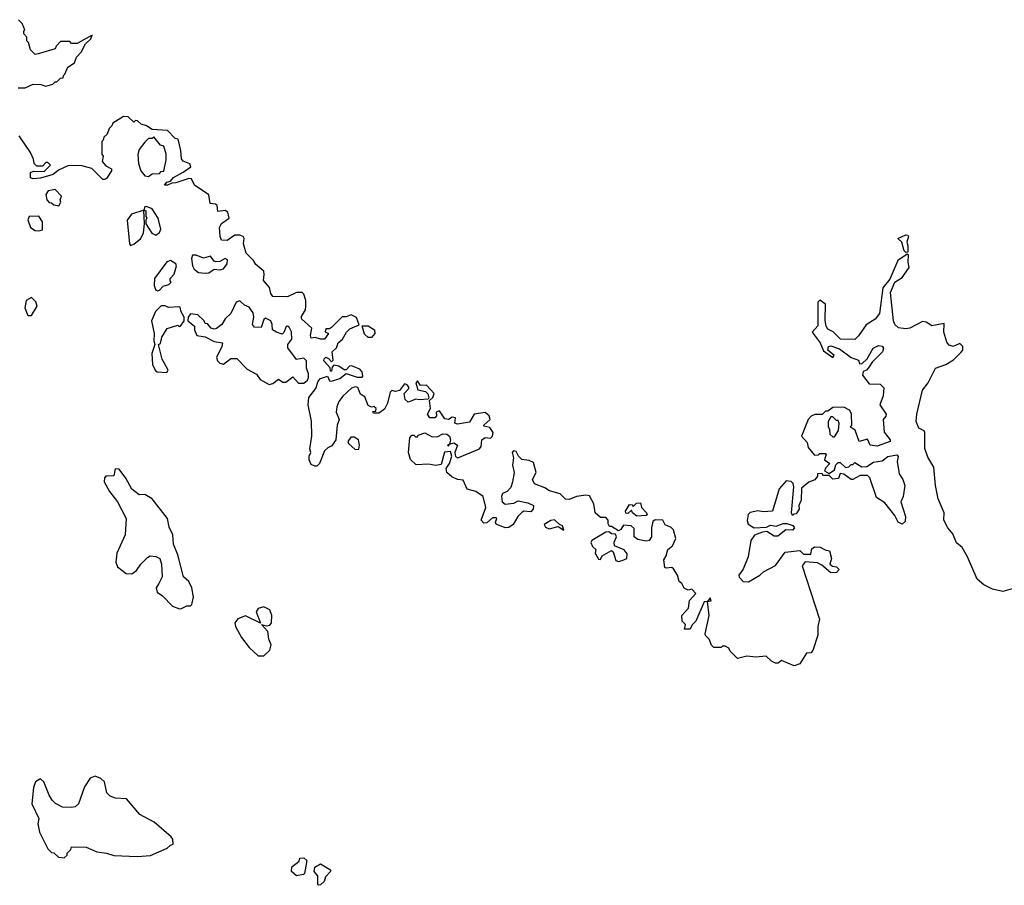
# Model space of a CAD drawing. Extents: x 1985742 to 2252716, y 78271 to 266492.
# Tile 221 of 250: x 2208491 to 2213873, y 199670 to 204400. Entities that reach past the tile are written whole.
import ezdxf

# ---------------------------------------------------------------- set-up
doc = ezdxf.new("R2010")
doc.units = 0

msp = doc.modelspace()

# ---------------------------------------------------------------- linework, layer by layer
at = {"layer": '0CON10XD'}
for points in [[(2208483, 204027), (2208521.7, 204028.3), (2208565, 204047.5), (2208606.1, 204046.1), (2208635, 204037.5), (2208671.7, 204048.3), (2208685, 204060), (2208695, 204060), (2208715, 204080), (2208728.3, 204081.7), (2208730, 204095), (2208738.3, 204101.7), (2208755, 204140), (2208790, 204165), (2208802.5, 204195), (2208827.3, 204222.7), (2208851.7, 204268.3), (2208880, 204295), (2208887.5, 204315), (2208805, 204270), (2208775, 204270), (2208765, 204280), (2208715, 204280), (2208690, 204255), (2208685, 204240), (2208600, 204215), (2208575, 204210), (2208550, 204235), (2208540, 204275), (2208530, 204285), (2208530, 204305), (2208513, 204323), (2208513, 204337), (2208520, 204345), (2208505, 204380), (2208485, 204400)], [(2211295, 201886.7), (2211314, 201925), (2211300.4, 201980.5), (2211275, 201991.2), (2211236.4, 201996.4), (2211217.5, 202015), (2211205, 202040), (2211190, 202045), (2211182.5, 202035), (2211190, 202005), (2211184, 201965), (2211194.4, 201925), (2211185.6, 201875), (2211175, 201844.3), (2211155, 201822.5), (2211129.3, 201810.7), (2211123.8, 201795), (2211127.5, 201765), (2211145, 201753.3), (2211191.7, 201758.3), (2211215, 201770), (2211269.3, 201759.3), (2211300, 201745), (2211297.5, 201725), (2211285, 201710), (2211246.4, 201713.6), (2211235, 201706.7), (2211214.2, 201685.8), (2211189.1, 201640.9), (2211165, 201626), (2211145, 201623.8), (2211095, 201642.5), (2211092.5, 201655), (2211100, 201675), (2211095, 201677.5), (2211075, 201677.5), (2211045, 201650), (2211028.3, 201648.3), (2211013.3, 201665), (2211038.8, 201735), (2211024.1, 201794.1), (2210985, 201822), (2210937.5, 201835), (2210915, 201883.8), (2210885, 201888), (2210852.3, 201902.3), (2210826.7, 201925), (2210823, 201947), (2210840, 201975), (2210852.5, 202015), (2210845, 202040), (2210813.3, 202036.7), (2210795, 201970), (2210765, 201963.3), (2210725, 201971.2), (2210658.3, 201968.3), (2210626.4, 201996.4), (2210616.7, 202035), (2210623.3, 202115), (2210635, 202130), (2210645, 202130), (2210655, 202120), (2210665, 202120), (2210670, 202130), (2210705, 202142.5), (2210745, 202120), (2210777, 202123), (2210803.9, 202136.1), (2210826.7, 202135), (2210840, 202125), (2210846.1, 202103.9), (2210840, 202080), (2210830, 202075), (2210835, 202070), (2210840, 202080), (2210865, 202088), (2210884, 202075), (2210868.8, 202035), (2210873.3, 202013.3), (2210886.7, 202006.7), (2211004.3, 202055.7), (2211012.7, 202067.3), (2211016.7, 202105), (2211035, 202116.7), (2211065, 202113.3), (2211075.9, 202124.1), (2211080, 202145), (2211060.7, 202170.7), (2211028.3, 202178.3), (2211027.5, 202185), (2211062.5, 202215), (2211056.7, 202235), (2211035, 202253.3), (2210975, 202244), (2210949.4, 202200.6), (2210885, 202190), (2210870, 202195), (2210872.5, 202225), (2210855, 202228), (2210835, 202215.8), (2210815, 202219.2), (2210785, 202262.5), (2210767.5, 202255), (2210768.8, 202235), (2210760, 202225), (2210733.8, 202225), (2210720.6, 202245), (2210736.7, 202275), (2210730.7, 202319.3), (2210750, 202335), (2210757.5, 202357.5), (2210715, 202403.8), (2210682, 202402), (2210665, 202426), (2210656.7, 202415), (2210667, 202377), (2210708.6, 202368.6), (2210721.2, 202355), (2210727, 202333), (2210723, 202327), (2210675, 202322), (2210655, 202326.2), (2210635, 202318), (2210615, 202309.2), (2210598.6, 202325), (2210593.3, 202356.7), (2210617.5, 202385), (2210617.3, 202392.7), (2210609.2, 202405), (2210595, 202410), (2210566.3, 202373.7), (2210545, 202367.5), (2210525, 202373.3), (2210516.7, 202365), (2210502, 202305), (2210485, 202272.5), (2210455, 202250), (2210425, 202250), (2210421.7, 202258.3), (2210438.3, 202261.7), (2210440, 202275), (2210427, 202287), (2210415, 202282.5), (2210395, 202292.5), (2210378.3, 202338.3), (2210354.2, 202354.2), (2210339.6, 202389.5), (2210325, 202394), (2210305, 202386.2), (2210256.6, 202343.4), (2210235.8, 202314.2), (2210224.3, 202285), (2210221.1, 202255), (2210238, 202215), (2210225.8, 202185), (2210218.8, 202105), (2210198, 202072), (2210175, 202061.2), (2210156.6, 202043.4), (2210130, 201975), (2210115, 201961.2), (2210105, 201960), (2210085, 201970), (2210073.3, 201995), (2210073.3, 202015), (2210082.5, 202035), (2210077.5, 202055), (2210088.8, 202125), (2210086.8, 202206.8), (2210068.8, 202295), (2210072, 202335), (2210110, 202385), (2210123.3, 202425), (2210135, 202440), (2210173, 202453), (2210185, 202426.7), (2210195, 202424), (2210240.8, 202439.2), (2210275, 202467.5), (2210335, 202446), (2210363, 202447), (2210367, 202453), (2210362.9, 202475), (2210350.4, 202490.4), (2210305, 202508.1), (2210293.1, 202506.9), (2210275, 202487.5), (2210265, 202486.2), (2210235, 202506), (2210207.5, 202512.5), (2210198.3, 202501.7), (2210195, 202480), (2210190, 202480), (2210188.3, 202498.3), (2210154.2, 202535), (2210155, 202547.5), (2210165, 202556.2), (2210179.3, 202549.3), (2210195, 202530), (2210205, 202540), (2210200, 202585), (2210222.5, 202607.5), (2210232, 202635), (2210255, 202653.8), (2210277, 202693), (2210295, 202711.2), (2210346.7, 202733.3), (2210332.5, 202772.5), (2210303.6, 202786.4), (2210275, 202776.7), (2210253, 202777), (2210195, 202717.5), (2210185, 202710), (2210165, 202710), (2210160, 202695), (2210180, 202685), (2210156.7, 202655), (2210135, 202654.3), (2210106.2, 202663.8), (2210085, 202660), (2210081.2, 202675), (2210088.8, 202715), (2210032.2, 202765), (2210032, 202778), (2210052.5, 202815), (2210056, 202835), (2210055.8, 202865.8), (2210045, 202900), (2210035, 202908.8), (2210005, 202910), (2209955, 202886.5), (2209875, 202888), (2209863.6, 202903.6), (2209857.3, 202937.3), (2209824.2, 202975), (2209828, 203008), (2209826.2, 203026.2), (2209781.7, 203061.7), (2209770, 203085), (2209728.5, 203125), (2209714, 203175), (2209718, 203205), (2209713.3, 203215), (2209695, 203222.9), (2209667.4, 203222.6), (2209626, 203194), (2209595, 203195.7), (2209586.2, 203215), (2209583.1, 203265), (2209595, 203285.6), (2209636.7, 203315), (2209628.8, 203348.8), (2209615, 203357.5), (2209575, 203352.5), (2209570, 203385), (2209561.7, 203391.7), (2209532.5, 203395), (2209525, 203442.5), (2209445.8, 203495.8), (2209430, 203530), (2209415, 203532), (2209345, 203508.8), (2209323, 203507), (2209300, 203495), (2209282.5, 203495), (2209295, 203512.5), (2209315, 203517.5), (2209331.7, 203538.3), (2209385, 203566.2), (2209426.4, 203596.4), (2209421.7, 203611.7), (2209385, 203627.5), (2209375, 203640), (2209372.5, 203685), (2209357, 203747), (2209341.7, 203751.7), (2209300, 203795), (2209215, 203800), (2209185, 203820), (2209155, 203830), (2209135, 203847.5), (2209125, 203850), (2209115, 203840), (2209085, 203870), (2209058.3, 203871.7), (2209000, 203835), (2208995, 203820), (2208980, 203805), (2208970, 203775), (2208951.7, 203758.3), (2208948.3, 203741.7), (2208940, 203735), (2208940, 203665), (2208947.5, 203655), (2208942.5, 203625), (2208961.7, 203601.7), (2208992.5, 203585), (2208992.5, 203575), (2208965, 203532.5), (2208955, 203527.5), (2208945, 203527.5), (2208885, 203587.5), (2208825, 203602.9), (2208755, 203600.6), (2208702.7, 203577.3), (2208675, 203554), (2208605, 203533.8), (2208565, 203530), (2208550, 203535), (2208550, 203565), (2208567, 203573), (2208625, 203570), (2208660, 203605), (2208645, 203620), (2208635, 203620), (2208615, 203600), (2208585, 203600), (2208570, 203615), (2208567, 203637), (2208550, 203675), (2208487.5, 203765)], [(2209195, 203542.5), (2209215, 203557.5), (2209255, 203560), (2209265, 203570), (2209278.3, 203571.7), (2209292.5, 203635), (2209292.5, 203665), (2209278.3, 203708.3), (2209260, 203715), (2209225, 203760), (2209215, 203750), (2209195, 203750), (2209175, 203730), (2209145, 203690), (2209137, 203663), (2209140, 203615), (2209153.3, 203575), (2209175, 203547.5), (2209195, 203542.5)], [(2208705, 203383.3), (2208717, 203403), (2208712.5, 203415), (2208720, 203435), (2208685, 203472), (2208647.5, 203465), (2208634, 203445), (2208640, 203415), (2208651.7, 203401.7), (2208665, 203400), (2208678.3, 203388.3), (2208705, 203383.3)], [(2209235, 203222.5), (2209255, 203236.7), (2209262, 203255), (2209248.2, 203315), (2209216.2, 203366.2), (2209185, 203380), (2209175, 203377.5), (2209170, 203360), (2209180, 203355), (2209180, 203325), (2209186.7, 203315), (2209180, 203305), (2209180, 203285), (2209214.1, 203234.1), (2209235, 203222.5)], [(2208595, 203245.8), (2208615, 203252.5), (2208615.5, 203295.5), (2208595.9, 203325.9), (2208543.8, 203325), (2208536.4, 203306.4), (2208550, 203265), (2208575, 203247.5), (2208595, 203245.8)], [(2209097, 203167), (2209115, 203173.8), (2209153.8, 203205), (2209168.8, 203235), (2209173.3, 203285), (2209170, 203360), (2209102.6, 203337.4), (2209078, 203305), (2209091.2, 203175), (2209097, 203167)], [(2213335, 203127.5), (2213325, 203137.5), (2213312.5, 203185), (2213290, 203205), (2213335, 203223.8), (2213345, 203222.5), (2213348.8, 203215), (2213340, 203185), (2213345.8, 203165), (2213345, 203130), (2213335, 203127.5)], [(2209505, 203014.2), (2209525, 203016), (2209555, 203036.2), (2209585, 203032.5), (2209605, 203038.6), (2209625, 203066.2), (2209627, 203087), (2209615, 203094.2), (2209585, 203079.1), (2209565, 203077.1), (2209555, 203081.2), (2209535, 203108.6), (2209495, 203097.5), (2209455, 203112.5), (2209435, 203112.5), (2209430, 203095), (2209436, 203055), (2209445, 203036.7), (2209468.3, 203018.3), (2209505, 203014.2)], [(2213915, 201289.2), (2213865, 201275.8), (2213807.7, 201287.7), (2213761.7, 201311.7), (2213725, 201342.5), (2213672.5, 201465), (2213642.5, 201515), (2213611.7, 201541.7), (2213591.2, 201591.2), (2213565, 201623.3), (2213543.1, 201665), (2213544.4, 201705), (2213511.7, 201781.7), (2213496.7, 201855), (2213487.8, 201955), (2213455, 202010), (2213437.7, 202057.7), (2213438.8, 202145), (2213435, 202152.5), (2213405, 202167.5), (2213391.9, 202205), (2213394.3, 202245), (2213426.2, 202375), (2213457.5, 202415), (2213496.7, 202495), (2213553.9, 202516.1), (2213595, 202542), (2213637.5, 202582.5), (2213645.7, 202595), (2213646.9, 202615), (2213630.4, 202630.5), (2213593.8, 202613.8), (2213570.7, 202620.7), (2213558.3, 202638.3), (2213541.7, 202691.7), (2213545, 202740), (2213477, 202727), (2213445, 202747.5), (2213425, 202751.2), (2213355.9, 202714.1), (2213335, 202711.2), (2213295, 202716.2), (2213275, 202733.8), (2213267.5, 202755), (2213250.3, 202909.7), (2213274, 202965), (2213315, 202992), (2213337.3, 203022.7), (2213352.5, 203045), (2213346.7, 203075), (2213350, 203115), (2213341.7, 203118.3), (2213290.5, 203085), (2213247.6, 202982.4), (2213209.2, 202935), (2213190, 202795), (2213166.4, 202763.6), (2213117, 202733), (2213075, 202672.5), (2213055, 202653.3), (2212977.5, 202655), (2212937.5, 202695), (2212908.3, 202708.3), (2212898.8, 202725), (2212893.9, 202756.1), (2212896.2, 202845), (2212865, 202867.5), (2212853.6, 202856.4), (2212853.3, 202726.7), (2212823, 202693), (2212866.7, 202635), (2212885, 202590), (2212936.1, 202553.9), (2212943.3, 202565), (2212907.5, 202595), (2212912.5, 202615), (2212925, 202617.5), (2212972, 202602), (2213035, 202553.3), (2213075, 202540), (2213081.7, 202521.7), (2213095, 202520), (2213123, 202547), (2213156.7, 202605), (2213185, 202620), (2213205, 202616.2), (2213213.3, 202605), (2213206.2, 202585), (2213150.7, 202529.3), (2213135, 202502.5), (2213120, 202485), (2213101.7, 202478.3), (2213098.3, 202458.3), (2213135, 202410), (2213195, 202408.8), (2213215, 202387.5), (2213210.8, 202345), (2213193.3, 202295), (2213226.7, 202245), (2213226.1, 202233.9), (2213210, 202215), (2213216.2, 202146.2), (2213248.8, 202105), (2213248.8, 202095), (2213178.8, 202068.8), (2213140, 202075), (2213125, 202107.5), (2213080, 202095), (2213057, 202157), (2213030, 202175), (2213040, 202185), (2213037, 202247), (2213026.4, 202266.4), (2212995, 202282.5), (2212935, 202280), (2212908.3, 202261.7), (2212895, 202260), (2212877.5, 202242.5), (2212837, 202243), (2212816.4, 202233.6), (2212800, 202215), (2212763.6, 202123.6), (2212795, 202090), (2212801.7, 202061.7), (2212835, 202020), (2212857, 202023), (2212865, 202030), (2212895, 202030), (2212900, 202025), (2212890, 201995), (2212920, 201975), (2212895, 201950), (2212890, 201935), (2212915, 201920), (2212945, 201940), (2212951.7, 201968.3), (2212965, 201980), (2212975, 201980), (2213005, 201953.3), (2213023.6, 201956.4), (2213035, 201970), (2213045, 201970), (2213055, 201980), (2213095, 201957.5), (2213121.7, 201958.3), (2213158.3, 201981.7), (2213205, 201988.8), (2213236.1, 202013.9), (2213285, 202022.5), (2213293, 202013), (2213287.5, 201985), (2213298.3, 201918.3), (2213318.3, 201888.3), (2213330, 201855), (2213320, 201795), (2213307.5, 201765), (2213332.5, 201685), (2213331.7, 201658.3), (2213315, 201642.5), (2213292.5, 201655), (2213275, 201690), (2213219.3, 201759.3), (2213175, 201790), (2213137, 201897), (2213125, 201910), (2213085, 201910), (2213045, 201887.5), (2213035, 201887.5), (2212995, 201917.5), (2212975, 201920), (2212966.4, 201893.6), (2212935, 201890), (2212915, 201910), (2212885, 201910), (2212875, 201920), (2212851.7, 201918.3), (2212852.5, 201905), (2212837.5, 201885), (2212805, 201872.5), (2212765, 201840), (2212762.5, 201775), (2212750, 201745), (2212752.5, 201725), (2212735, 201700), (2212721.7, 201698.3), (2212715, 201690), (2212710, 201705), (2212723, 201847), (2212718.8, 201865), (2212707.3, 201877.3), (2212680, 201880), (2212642.9, 201837.1), (2212606, 201714), (2212555, 201711.2), (2212525, 201716.2), (2212483, 201707), (2212473.6, 201696.4), (2212467, 201663), (2212472.5, 201642.5), (2212505, 201623.3), (2212573, 201627), (2212595, 201638.8), (2212625, 201632.5), (2212665, 201646.7), (2212685, 201647.5), (2212717, 201637), (2212727, 201623), (2212715, 201610), (2212678.3, 201611.7), (2212635, 201577.5), (2212615, 201577.5), (2212575, 201602.5), (2212550.7, 201599.3), (2212507, 201583), (2212486.7, 201553.3), (2212473.3, 201465), (2212445, 201397.5), (2212422.5, 201365), (2212423, 201353), (2212445, 201330), (2212475, 201327.5), (2212537.5, 201365), (2212556.4, 201383.6), (2212622.5, 201417.5), (2212675, 201490), (2212755, 201500), (2212775, 201480), (2212815, 201480), (2212821.7, 201508.3), (2212835, 201520), (2212867, 201517), (2212893, 201503), (2212918.3, 201498.3), (2212927.5, 201455), (2212920, 201425), (2212933, 201413), (2212955, 201410), (2212970, 201395), (2212955, 201380), (2212925, 201377.5), (2212875, 201420), (2212851.7, 201431.7), (2212785, 201437.5), (2212767.5, 201415), (2212863.3, 201125), (2212853.3, 201085), (2212853, 201037), (2212827, 200953), (2212815, 200940), (2212791.7, 200938.3), (2212755, 200880), (2212725, 200870), (2212655, 200897.5), (2212637, 200883), (2212623, 200883), (2212600, 200895), (2212571.7, 200921.7), (2212515, 200917.5), (2212465, 200922.5), (2212415, 200910), (2212375, 200950), (2212366.4, 200966.4), (2212347, 200977), (2212333, 200977), (2212325, 200970), (2212285, 200970), (2212271.7, 200981.7), (2212260, 201015), (2212240, 201035), (2212237.5, 201045), (2212260, 201145), (2212250, 201220), (2212270, 201225), (2212265, 201240), (2212250, 201220), (2212231.7, 201218.3), (2212186.1, 201113.9), (2212166.4, 201093.6), (2212155, 201070), (2212125, 201070), (2212130, 201095), (2212113, 201113), (2212110, 201145), (2212147.5, 201185), (2212153, 201227), (2212187.5, 201265), (2212165, 201287.5), (2212145, 201282.5), (2212123.6, 201293.6), (2212110, 201320), (2212095, 201330), (2212086.7, 201365), (2212065, 201400), (2212055, 201406.7), (2212025, 201402.5), (2212017.5, 201407.5), (2212011.2, 201448.8), (2212025, 201470), (2212034, 201505), (2212058.8, 201525), (2212078, 201565), (2212065, 201612.5), (2212052.5, 201625), (2212020, 201640), (2212006.1, 201666.1), (2211965, 201666.7), (2211951.7, 201658.3), (2211943.6, 201623.6), (2211943.8, 201575), (2211931.2, 201555), (2211915, 201550.6), (2211870, 201560), (2211850, 201575), (2211849.2, 201619.2), (2211832.5, 201635), (2211791.2, 201638.8), (2211777.5, 201615), (2211765, 201607.5), (2211725, 201630), (2211715, 201630), (2211707.5, 201645), (2211707.5, 201665), (2211695, 201680), (2211665, 201680), (2211637.5, 201705), (2211628.8, 201755), (2211605, 201797.5), (2211585, 201802.5), (2211535, 201793.8), (2211495, 201778), (2211475, 201780), (2211445, 201810), (2211387.5, 201825), (2211362, 201842), (2211305, 201864), (2211295, 201886.7)], [(2209245, 202917.5), (2209255, 202922.5), (2209275, 202943.3), (2209307, 202953), (2209320, 202965), (2209313, 202973), (2209313.6, 202986.4), (2209335, 203010), (2209348.9, 203055), (2209345, 203065.7), (2209315, 203083.3), (2209295, 203077.5), (2209227.5, 202985), (2209227, 202947), (2209233.3, 202925), (2209245, 202917.5)], [(2208555, 202783.3), (2208586.2, 202835), (2208578.8, 202858.8), (2208555, 202882.5), (2208527.5, 202865), (2208520, 202825), (2208535, 202783.3), (2208555, 202783.3)], [(2209295, 202472.5), (2209302.5, 202485), (2209269.2, 202545), (2209250, 202625), (2209260, 202630), (2209268.8, 202665), (2209297.3, 202712.7), (2209355, 202730), (2209363, 202723), (2209370, 202725), (2209390, 202755), (2209390, 202775), (2209373, 202803), (2209368.3, 202828.3), (2209361.7, 202831.7), (2209305, 202827.5), (2209286.4, 202836.4), (2209265, 202836.7), (2209233.9, 202806.1), (2209212, 202755), (2209226.7, 202685), (2209223.8, 202645), (2209230, 202625), (2209214.2, 202575.8), (2209218, 202515), (2209230.8, 202485), (2209243.3, 202475), (2209295, 202472.5)], [(2209855, 202406.2), (2209875, 202412), (2209905, 202436.2), (2209930, 202420), (2209945, 202419.2), (2209985, 202448.8), (2210014.6, 202414.6), (2210045, 202414.4), (2210065, 202430.8), (2210070.6, 202445), (2210070.6, 202465), (2210058.1, 202495), (2210059.4, 202535), (2210045, 202550.8), (2210003.9, 202543.9), (2209956.4, 202606.4), (2209956.7, 202625), (2209979.2, 202655), (2209977.1, 202695), (2209965, 202720), (2209955, 202726), (2209947, 202723), (2209935, 202690), (2209925, 202682.5), (2209895, 202692.5), (2209872.5, 202705), (2209872, 202735), (2209863.8, 202755), (2209835, 202768.8), (2209825, 202762.5), (2209811.2, 202718.8), (2209775, 202720), (2209763.1, 202735), (2209771.1, 202775), (2209767.6, 202797.6), (2209745, 202830), (2209720, 202840), (2209693.6, 202863.6), (2209675, 202856.2), (2209646, 202795), (2209614, 202765), (2209596.7, 202735), (2209567.7, 202712.3), (2209555, 202708.8), (2209537.5, 202715), (2209518.3, 202738.3), (2209505, 202740), (2209500, 202755), (2209465, 202786.7), (2209425, 202792.5), (2209412.5, 202775), (2209410, 202755), (2209447.5, 202725), (2209447.5, 202705), (2209460, 202675), (2209505, 202667.5), (2209555, 202642), (2209600, 202635), (2209596.7, 202615), (2209566.7, 202555), (2209572.5, 202535), (2209585, 202522.5), (2209605, 202517.5), (2209645, 202548.8), (2209678.8, 202548.8), (2209735, 202490), (2209785, 202463.3), (2209805, 202434), (2209855, 202406.2)], [(2210415, 202662.5), (2210395, 202663.3), (2210375, 202682.5), (2210363.6, 202726.4), (2210395, 202726.7), (2210430, 202705), (2210432.5, 202685), (2210415, 202662.5)], [(2212945, 202120), (2212967.5, 202155), (2212970, 202195), (2212965, 202210), (2212955, 202210), (2212935, 202230), (2212925, 202230), (2212910, 202205), (2212910, 202175), (2212918.3, 202161.7), (2212920, 202135), (2212935, 202120), (2212945, 202120)], [(2210325, 202051.2), (2210345, 202053.3), (2210348.8, 202075), (2210343.3, 202105), (2210318.8, 202118.8), (2210300.8, 202119.2), (2210284, 202096), (2210287.5, 202085), (2210325, 202051.2)], [(2209365, 201180), (2209375, 201183.3), (2209405, 201196.7), (2209425, 201197.5), (2209432.5, 201205), (2209441.4, 201245), (2209432.5, 201295), (2209415, 201330), (2209386.2, 201355), (2209356, 201475), (2209331.2, 201535), (2209328, 201585), (2209307.9, 201627.9), (2209299.2, 201675), (2209215, 201781.2), (2209175, 201805.8), (2209145, 201803.3), (2209104.1, 201834.1), (2209071.2, 201895), (2209035, 201943.3), (2209012.5, 201945), (2209005, 201907.5), (2208962.5, 201905), (2208954, 201896), (2208953.8, 201875), (2208981.2, 201821.2), (2209026.2, 201765), (2209072.5, 201675), (2209067.5, 201585), (2209022.5, 201485), (2209017.5, 201435), (2209025, 201410), (2209073, 201373), (2209105, 201372.5), (2209129.3, 201390.7), (2209152.5, 201425), (2209189.3, 201460.7), (2209205, 201470), (2209235, 201467.5), (2209257.5, 201455), (2209266.7, 201425), (2209270, 201355), (2209251.7, 201318.3), (2209236.7, 201295), (2209242.3, 201272.3), (2209271.7, 201251.7), (2209326.7, 201195), (2209365, 201180)], [(2211865, 201687.5), (2211840, 201705), (2211835, 201720), (2211815, 201702.5), (2211803.6, 201703.6), (2211802.5, 201715), (2211825, 201750), (2211838.3, 201748.3), (2211845, 201740), (2211861.7, 201758.3), (2211885, 201760), (2211890, 201735), (2211917.5, 201705), (2211920, 201695), (2211915, 201690), (2211865, 201687.5)], [(2211465, 201610), (2211457.5, 201635), (2211441.7, 201641.7), (2211415, 201666.7), (2211395, 201663.3), (2211358.3, 201641.7), (2211365, 201627.5), (2211385, 201617.5), (2211435, 201630), (2211465, 201610)], [(2211765, 201440), (2211785, 201444), (2211808.8, 201455), (2211811.2, 201481.2), (2211795, 201503.8), (2211742.5, 201525), (2211740, 201545), (2211752.5, 201575), (2211748.3, 201588.3), (2211725, 201590), (2211711.7, 201601.7), (2211695, 201600), (2211617.5, 201555), (2211613, 201543), (2211621.7, 201521.7), (2211640, 201505), (2211637.5, 201485), (2211655, 201452.5), (2211665, 201450), (2211675, 201470), (2211725, 201500), (2211735, 201492.5), (2211750, 201445), (2211765, 201440)], [(2209825, 200924), (2209858.8, 200955), (2209865.9, 200984.1), (2209853.1, 201015), (2209847.5, 201057.5), (2209812.5, 201095), (2209837.7, 201087.7), (2209858.9, 201091.1), (2209866.7, 201105), (2209869.4, 201145), (2209858, 201175), (2209825, 201191.9), (2209795, 201182.5), (2209783.1, 201165), (2209807, 201103), (2209725, 201142.9), (2209683, 201127), (2209668, 201105), (2209671.2, 201085), (2209703.3, 201025), (2209745, 200970), (2209794.3, 200924.3), (2209825, 200924)], [(2208735, 199820), (2208750, 199835), (2208750, 199845), (2208770, 199865), (2208775, 199880), (2208855, 199877.5), (2208913.6, 199853.6), (2208966.4, 199846.4), (2209005, 199832.5), (2209135, 199827.5), (2209206.4, 199833.6), (2209297, 199873), (2209315, 199890), (2209330, 199895), (2209328.3, 199921.7), (2209320, 199935), (2209225.8, 200015), (2209147.4, 200057.4), (2209075, 200142.5), (2209015, 200146.7), (2208985, 200156.7), (2208966.7, 200175), (2208955.6, 200235), (2208935, 200254.2), (2208904.6, 200265.5), (2208876.7, 200255), (2208845, 200207.5), (2208812.5, 200115), (2208795, 200099.2), (2208775, 200094.4), (2208725, 200096.5), (2208687.4, 200117.4), (2208668, 200135), (2208651.7, 200161.7), (2208622.5, 200235), (2208605, 200252.5), (2208577.5, 200235), (2208566.7, 200205), (2208557.5, 200115), (2208596.2, 200035), (2208590, 200005), (2208600.3, 199960.3), (2208645, 199870), (2208665, 199850), (2208678.3, 199848.3), (2208703, 199823), (2208735, 199820)], [(2210005, 199722.5), (2209977.5, 199745), (2209978.3, 199771.7), (2210018.3, 199801.7), (2210021.7, 199818.3), (2210045, 199820), (2210060, 199805), (2210047.5, 199735), (2210041.7, 199728.3), (2210005, 199722.5)], [(2210125, 199670), (2210120, 199675), (2210121.7, 199721.7), (2210100, 199745), (2210105, 199770), (2210135, 199787.5), (2210190, 199755), (2210190, 199745), (2210163, 199717), (2210155, 199690), (2210135, 199672.5), (2210125, 199670)]]:
    msp.add_lwpolyline(points, dxfattribs=at)

doc.saveas('drawing.dxf')
